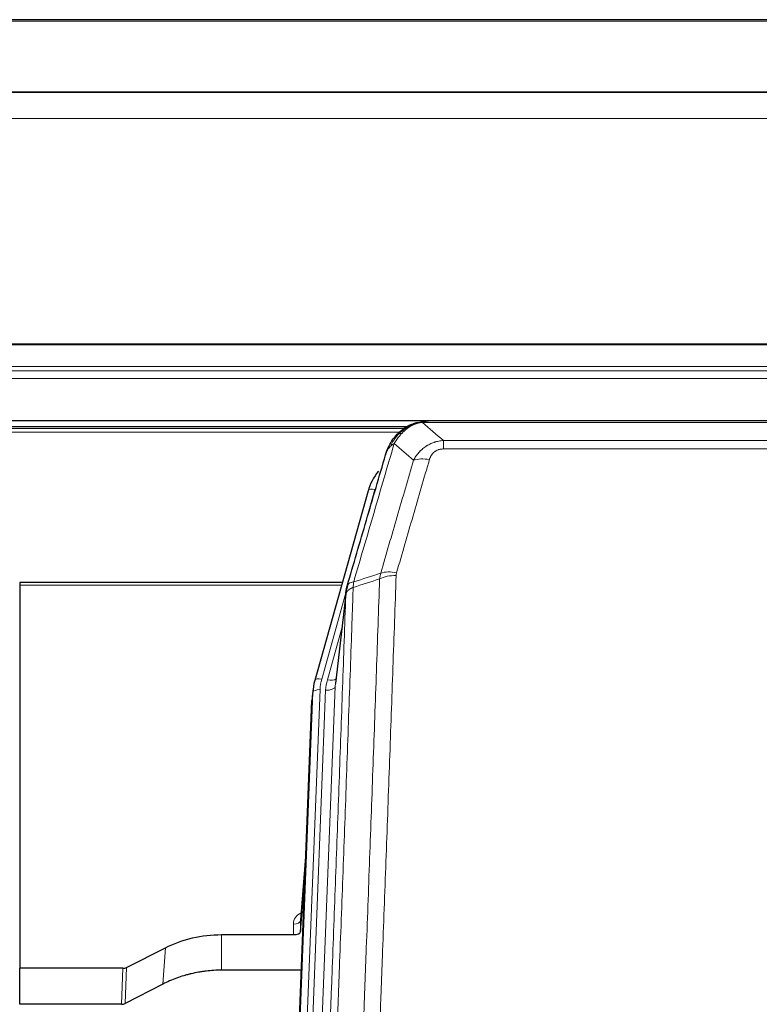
# Model space of a CAD drawing. Header units: inches. Extents: x 0 to 23760, y -13 to 16800.
# Tile 68 of 247: x 5871 to 6179, y 8325 to 8734. Entities that reach past the tile are written whole.
import ezdxf

# ---------------------------------------------------------------- set-up
doc = ezdxf.new("R2010")
doc.units = ezdxf.units.IN
doc.layers.add('254', color=7, linetype='Continuous', true_color=0xffffff)

msp = doc.modelspace()

# ---------------------------------------------------------------- linework, layer by layer
at = {"layer": '254', "color": 2, "linetype": 'Continuous', "lineweight": 25}
for p, q in [((6483.614, 8734.328), (5366.614, 8734.328)), ((6483.614, 8704.2), (5366.614, 8704.2)), ((6483.614, 8704.019), (5366.614, 8704.019)), ((5366.614, 8567.525), (6483.614, 8567.525)), ((6032.025, 8564.829), (5708.075, 8564.829)), ((6034.112, 8565.867), (6034.012, 8565.839)), ((6259.175, 8567.343), (6041.054, 8567.343)), ((6016.061, 8538.252), (5993.887, 8459.365)), ((5871.115, 8500.081), (5871.115, 8499.05)), ((6005.334, 8500.081), (5871.115, 8500.081)), ((5871.115, 8499.05), (5871.115, 8339.57)), ((6006.923, 8496.564), (6002.508, 8458.045)), ((5993.887, 8459.365), (5993.868, 8459.269)), ((5993.206, 8455.903), (5992.832, 8452.644)), ((5979.593, 8117.858), (5992.71, 8451.06)), ((5990.219, 8387.788), (5988.012, 8359.588)), ((5988.016, 8354.832), (5989.839, 8378.114)), ((5988.005, 8359.409), (5988.016, 8354.832)), ((5955.115, 8353.582), (5985.017, 8353.582)), ((5915.571, 8339.922), (5931.735, 8348.096)), ((5871.115, 8324.58), (5871.115, 8339.57)), ((5914.072, 8339.57), (5871.115, 8339.57)), ((5988.289, 8338.772), (5955.115, 8338.772)), ((5930.679, 8332.964), (5915.001, 8324.936)), ((5913.502, 8324.58), (5871.115, 8324.58))]:
    msp.add_line(p, q, dxfattribs=at)
at = {"layer": '254', "color": 110, "linetype": 'Continuous', "lineweight": 13}
for p, q in [((6483.614, 8733.783), (5366.614, 8733.783)), ((6483.614, 8693.254), (5366.614, 8693.254)), ((6483.614, 8599.426), (5366.614, 8599.426)), ((6483.614, 8598.982), (5366.614, 8598.982)), ((6483.614, 8590.069), (5366.614, 8590.069)), ((6483.614, 8588.224), (5366.614, 8588.224)), ((6483.614, 8584.983), (5366.614, 8584.983)), ((6031.209, 8564.268), (5708.973, 8564.268)), ((6034.012, 8565.839), (6033.944, 8565.681)), ((6261.517, 8566.68), (6038.712, 8566.68)), ((6029.25, 8562.655), (5710.933, 8562.655)), ((6047.443, 8559.212), (6252.786, 8559.212)), ((6047.443, 8559.212), (6047.443, 8555.679)), ((6252.786, 8555.679), (6047.443, 8555.679)), ((6018.949, 8538.825), (6014.224, 8522.014)), ((6005.047, 8499.05), (5871.115, 8499.05)), ((6006.848, 8495.773), (5996.775, 8459.939)), ((6006.794, 8495.052), (6002.417, 8456.872)), ((6005.148, 8481.084), (5999.123, 8459.646)), ((5979.973, 8121.296), (5993.084, 8454.318)), ((5996.078, 8455.538), (5982.967, 8122.516)), ((5985.359, 8123.351), (5998.425, 8455.245)), ((6002.417, 8456.872), (5989.351, 8124.978)), ((5993.084, 8454.318), (5992.71, 8451.06)), ((5990.212, 8387.596), (5988.005, 8359.409)), ((5985.017, 8353.582), (5985.007, 8357.998)), ((5955.115, 8353.582), (5955.115, 8338.772)), ((5931.735, 8348.096), (5930.679, 8332.964)), ((5913.502, 8324.58), (5914.072, 8339.57)), ((5915.571, 8339.922), (5915.001, 8324.936))]:
    msp.add_line(p, q, dxfattribs=at)
for centre, major_axis, ratio, start_param, end_param in [((6041.596, 8545.457), (-9.598, 2.808), 0.562843, 4.8755761, 5.6185342), ((6018.949, 8537.44), (-2.888, 0.812), 0.4480327, 4.837666, 6.2831701), ((6027.748, 8497.402), (9.994, -0.345), 0.559112, 1.5901207, 2.34753), ((6027.935, 8498.575), (9.604, -2.788), 0.5442898, 1.7274916, 2.473129), ((5996.775, 8458.554), (-2.888, 0.812), 0.4480327, 4.837666, 6.2831701), ((6020.096, 8454.788), (24.033, -0.038), 0.8858289, 2.8989744, 3.1081259), ((6022.443, 8454.495), (24.033, -0.038), 0.8858289, 2.8989744, 3.1081259), ((5999.123, 8461.493), (-3.851, 1.082), 0.4480327, 1.6960734, 2.8915811), ((5996.078, 8454.152), (-2.998, 0.118), 0.4614673, 4.7305545, 6.248991), ((5998.425, 8457.092), (-3.997, 0.157), 0.4614673, 1.5889619, 3.1073983), ((5991.01, 8357.998), (6.003, -0.046), 0.8757409, 2.0547277, 3.1504318), ((5985.007, 8359.452), (3, 0.007), 0.4848086, 4.7112485, 6.2484184)]:
    msp.add_ellipse(centre, major_axis=major_axis, ratio=ratio, start_param=start_param, end_param=end_param, dxfattribs=at)
at = {"layer": '254', "color": 2, "linetype": 'Continuous', "lineweight": 25}
for centre, major_axis, ratio, start_param, end_param in [((6042.256, 8532.238), (27.014, -0.465), 0.8900028, 2.5301108, 2.912319), ((6020.096, 8453.402), (27.027, -0.37), 0.8864308, 2.9096812, 3.1188327), ((5985.018, 8354.876), (-3, 0), 0.4313147, 1.5706417, 3.1078116), ((5914.069, 8342.199), (3, -0.011), 0.8761328, 4.7166989, 5.239903), ((5913.5, 8327.243), (3, -0.007), 0.8874311, 4.7150805, 5.2382846)]:
    msp.add_ellipse(centre, major_axis=major_axis, ratio=ratio, start_param=start_param, end_param=end_param, dxfattribs=at)
for points, knots in [([(6027.914, 8561.471), (6028.132, 8561.706), (6028.356, 8561.935), (6029.229, 8562.785), (6029.92, 8563.366), (6030.647, 8563.892)], [0, 0, 0, 0, 0.2626999, 0.2626999, 1, 1, 1, 1]), ([(6028.9, 8561.956), (6029.086, 8562.15), (6029.275, 8562.341), (6030.047, 8563.084), (6030.657, 8563.6), (6031.927, 8564.538), (6032.586, 8564.96), (6033.488, 8565.452), (6033.715, 8565.57), (6033.944, 8565.681)], [0, 0, 0, 0, 0.125, 0.125, 0.5, 0.5, 0.875, 0.875, 1, 1, 1, 1]), ([(6033.944, 8565.681), (6034.401, 8565.905), (6034.865, 8566.104), (6036.736, 8566.806), (6038.172, 8567.112), (6039.583, 8567.201)], [0, 0, 0, 0, 0.25, 0.25, 1, 1, 1, 1]), ([(6034.112, 8565.867), (6034.69, 8566.117), (6035.278, 8566.336), (6035.959, 8566.551), (6036.046, 8566.578), (6036.134, 8566.604)], [0, 0, 0, 0, 0.8717446, 0.8717446, 1, 1, 1, 1]), ([(6041.254, 8567.341), (6041.24, 8567.341), (6041.212, 8567.342), (6041.17, 8567.342), (6041.129, 8567.343), (6041.09, 8567.343), (6041.051, 8567.343), (6041.014, 8567.343), (6040.978, 8567.343), (6040.943, 8567.342), (6040.908, 8567.342), (6040.875, 8567.341), (6040.843, 8567.341), (6040.812, 8567.34), (6040.782, 8567.339), (6040.753, 8567.338), (6040.725, 8567.337), (6040.698, 8567.336), (6040.673, 8567.335), (6040.648, 8567.333), (6040.624, 8567.332), (6040.602, 8567.331), (6040.58, 8567.33), (6040.559, 8567.329), (6040.54, 8567.328), (6040.522, 8567.327), (6040.504, 8567.325), (6040.488, 8567.324), (6040.473, 8567.323), (6040.459, 8567.322), (6040.445, 8567.321), (6040.433, 8567.321), (6040.422, 8567.32), (6040.412, 8567.319), (6040.404, 8567.318), (6040.396, 8567.318), (6040.389, 8567.317), (6040.383, 8567.317), (6040.378, 8567.316), (6040.366, 8567.315), (6040.345, 8567.314), (6040.316, 8567.311), (6040.288, 8567.308), (6040.259, 8567.306), (6040.231, 8567.303), (6040.204, 8567.3), (6040.176, 8567.297), (6040.149, 8567.294), (6040.123, 8567.291), (6040.096, 8567.288), (6040.07, 8567.285), (6040.045, 8567.281), (6040.02, 8567.278), (6039.995, 8567.275), (6039.97, 8567.271), (6039.946, 8567.268), (6039.922, 8567.264), (6039.898, 8567.26), (6039.875, 8567.257), (6039.852, 8567.253), (6039.829, 8567.249), (6039.807, 8567.245), (6039.785, 8567.241), (6039.763, 8567.238), (6039.741, 8567.234), (6039.72, 8567.23), (6039.7, 8567.226), (6039.679, 8567.222), (6039.659, 8567.217), (6039.64, 8567.213), (6039.62, 8567.209), (6039.601, 8567.205), (6039.589, 8567.202), (6039.583, 8567.201)], [0, 0, 0, 0, 0.0247661, 0.0489206, 0.0724636, 0.0953949, 0.1177147, 0.1394229, 0.1605195, 0.1810045, 0.2008779, 0.2201398, 0.23879, 0.2568287, 0.2742558, 0.2910713, 0.3072753, 0.3228676, 0.3378484, 0.3522176, 0.3659752, 0.3791212, 0.3916556, 0.4035785, 0.4148897, 0.4255894, 0.4356775, 0.445154, 0.454019, 0.4622723, 0.4699141, 0.4769443, 0.4833629, 0.48917, 0.4943654, 0.4989493, 0.5029216, 0.5062824, 0.5090316, 0.5111692, 0.5284651, 0.5456049, 0.5625886, 0.5794163, 0.5960881, 0.612604, 0.6289642, 0.6451687, 0.6612176, 0.6771111, 0.6928491, 0.7084319, 0.7238594, 0.7391318, 0.7542492, 0.7692118, 0.7840195, 0.7986726, 0.8131712, 0.8275153, 0.8417051, 0.8557408, 0.8696224, 0.8833501, 0.8969241, 0.9103445, 0.9236114, 0.936725, 0.9496856, 0.9624932, 0.975148, 0.9876502, 1, 1, 1, 1]), ([(6024.032, 8555.047), (6024.644, 8556.786), (6025.54, 8558.475), (6027.07, 8560.511), (6027.48, 8561.002), (6027.914, 8561.471)], [0, 0, 0, 0, 0.75, 0.75, 1, 1, 1, 1]), ([(6027.535, 8561.001), (6027.592, 8561.103), (6027.661, 8561.206), (6027.797, 8561.362), (6027.853, 8561.418), (6027.914, 8561.471)], [0, 0, 0, 0, 0.6295096, 0.6295096, 1, 1, 1, 1]), ([(6023.393, 8553.272), (6023.399, 8553.294), (6023.41, 8553.339), (6023.428, 8553.404), (6023.447, 8553.47), (6023.465, 8553.535), (6023.484, 8553.6), (6023.503, 8553.665), (6023.521, 8553.73), (6023.541, 8553.794), (6023.56, 8553.858), (6023.579, 8553.921), (6023.599, 8553.985), (6023.619, 8554.048), (6023.639, 8554.11), (6023.659, 8554.173), (6023.679, 8554.235), (6023.699, 8554.297), (6023.72, 8554.358), (6023.741, 8554.42), (6023.761, 8554.481), (6023.782, 8554.542), (6023.803, 8554.602), (6023.825, 8554.662), (6023.846, 8554.722), (6023.867, 8554.782), (6023.889, 8554.841), (6023.911, 8554.9), (6023.933, 8554.959), (6023.955, 8555.017), (6023.977, 8555.075), (6023.999, 8555.133), (6024.021, 8555.191), (6024.044, 8555.248), (6024.066, 8555.305), (6024.089, 8555.362), (6024.112, 8555.418), (6024.134, 8555.474), (6024.157, 8555.53), (6024.18, 8555.586), (6024.203, 8555.641), (6024.227, 8555.696), (6024.25, 8555.751), (6024.273, 8555.805), (6024.297, 8555.86), (6024.32, 8555.914), (6024.344, 8555.967), (6024.368, 8556.02), (6024.392, 8556.074), (6024.415, 8556.126), (6024.439, 8556.179), (6024.463, 8556.231), (6024.487, 8556.283), (6024.511, 8556.335), (6024.536, 8556.386), (6024.56, 8556.437), (6024.584, 8556.488), (6024.609, 8556.538), (6024.633, 8556.589), (6024.657, 8556.639), (6024.682, 8556.688), (6024.707, 8556.738), (6024.731, 8556.787), (6024.756, 8556.836), (6024.78, 8556.884), (6024.805, 8556.933), (6024.824, 8556.969), (6024.834, 8556.989), (6024.836, 8556.993)], [0, 0, 0, 0, 0.0171812, 0.0343046, 0.0513704, 0.0683783, 0.0853286, 0.1022212, 0.119056, 0.1358331, 0.1525524, 0.1692141, 0.185818, 0.2023642, 0.2188526, 0.2352834, 0.2516564, 0.2679717, 0.2842292, 0.3004291, 0.3165712, 0.3326555, 0.3486822, 0.3646511, 0.3805623, 0.3964158, 0.4122116, 0.4279496, 0.4436299, 0.4592525, 0.4748173, 0.4903244, 0.5057738, 0.5211655, 0.5364994, 0.5517757, 0.5669942, 0.5821549, 0.597258, 0.6123033, 0.6272909, 0.6422208, 0.6570929, 0.6719073, 0.686664, 0.701363, 0.7160042, 0.7305878, 0.7451136, 0.7595816, 0.773992, 0.7883446, 0.8026395, 0.8168767, 0.8310561, 0.8451778, 0.8592418, 0.8732481, 0.8871967, 0.9010875, 0.9149206, 0.928696, 0.9424136, 0.9560736, 0.9696758, 0.9832203, 0.996707, 1, 1, 1, 1]), ([(6007.35, 8498.503), (6010.036, 8507.714), (6012.716, 8516.884), (6016.726, 8530.577), (6018.062, 8535.131), (6020.73, 8544.217), (6022.062, 8548.75), (6023.393, 8553.272)], [0, 0, 0, 0, 0.5, 0.5, 0.75, 0.75, 1, 1, 1, 1]), ([(6023.393, 8553.272), (6023.477, 8553.733), (6023.619, 8554.184), (6023.882, 8554.763), (6023.954, 8554.906), (6024.032, 8555.047)], [0, 0, 0, 0, 0.75, 0.75, 1, 1, 1, 1]), ([(6006.794, 8495.052), (6006.794, 8495.063), (6006.796, 8495.103), (6006.799, 8495.189), (6006.806, 8495.328), (6006.818, 8495.521), (6006.836, 8495.767), (6006.865, 8496.066), (6006.907, 8496.418), (6006.951, 8496.718), (6006.989, 8496.949), (6007.014, 8497.092), (6007.041, 8497.231), (6007.067, 8497.366), (6007.095, 8497.498), (6007.123, 8497.625), (6007.151, 8497.748), (6007.179, 8497.868), (6007.208, 8497.983), (6007.236, 8498.095), (6007.265, 8498.202), (6007.293, 8498.306), (6007.322, 8498.406), (6007.341, 8498.471), (6007.35, 8498.503)], [0, 0, 0, 0, 0.0092499, 0.0337179, 0.073404, 0.128308, 0.1984299, 0.2837694, 0.3843264, 0.5001005, 0.5424888, 0.5838484, 0.6241794, 0.6634821, 0.7017567, 0.7390032, 0.7752221, 0.8104134, 0.8445775, 0.8777146, 0.909825, 0.9409091, 0.9709673, 1, 1, 1, 1]), ([(5931.735, 8348.096), (5935.268, 8349.882), (5939.07, 8351.262), (5946.953, 8353.111), (5951.034, 8353.582), (5955.115, 8353.582)], [0, 0, 0, 0, 0.5, 0.5, 1, 1, 1, 1]), ([(5955.115, 8338.772), (5954.045, 8338.772), (5951.91, 8338.709), (5949.784, 8338.523), (5948.458, 8338.368), (5948.193, 8338.335), (5947.665, 8338.266), (5946.873, 8338.155), (5946.085, 8338.028), (5944.515, 8337.75), (5943.475, 8337.535), (5942.313, 8337.258), (5942.184, 8337.227), (5941.926, 8337.164), (5941.54, 8337.067), (5940.644, 8336.833), (5939.884, 8336.616), (5938.374, 8336.16), (5936.387, 8335.495), (5934.453, 8334.718), (5932.546, 8333.884), (5931.605, 8333.439), (5930.679, 8332.964)], [0, 0, 0, 0, 0.125, 0.25, 0.25, 0.28125, 0.28125, 0.3125, 0.375, 0.375, 0.5, 0.5, 0.515625, 0.515625, 0.53125, 0.5625, 0.625, 0.625, 0.75, 0.875, 0.875, 1, 1, 1, 1])]:
    msp.add_open_spline(points, degree=3, knots=knots, dxfattribs=at)
at = {"layer": '254', "color": 110, "linetype": 'Continuous', "lineweight": 13}
for points, knots in [([(6030.125, 8562.168), (6030.274, 8562.327), (6030.426, 8562.482), (6031.04, 8563.091), (6031.519, 8563.519), (6032.513, 8564.305), (6033.028, 8564.664), (6033.735, 8565.088), (6033.914, 8565.19), (6034.094, 8565.287)], [0, 0, 0, 0, 0.125, 0.125, 0.5, 0.5, 0.875, 0.875, 1, 1, 1, 1]), ([(6033.944, 8565.681), (6033.942, 8565.652), (6033.944, 8565.619), (6033.957, 8565.534), (6033.973, 8565.478), (6034.021, 8565.374), (6034.053, 8565.326), (6034.094, 8565.287)], [0, 0, 0, 0, 0.25, 0.25, 0.625, 0.625, 1, 1, 1, 1]), ([(6034.094, 8565.287), (6034.454, 8565.482), (6034.822, 8565.658), (6036.315, 8566.285), (6037.492, 8566.579), (6038.712, 8566.68)], [0, 0, 0, 0, 0.25, 0.25, 1, 1, 1, 1]), ([(6039.583, 8567.201), (6039.575, 8567.199), (6039.559, 8567.195), (6039.535, 8567.19), (6039.512, 8567.184), (6039.489, 8567.178), (6039.466, 8567.172), (6039.444, 8567.166), (6039.422, 8567.16), (6039.4, 8567.154), (6039.379, 8567.148), (6039.358, 8567.142), (6039.337, 8567.135), (6039.317, 8567.129), (6039.297, 8567.122), (6039.277, 8567.116), (6039.258, 8567.109), (6039.239, 8567.102), (6039.22, 8567.095), (6039.202, 8567.088), (6039.184, 8567.081), (6039.166, 8567.074), (6039.149, 8567.067), (6039.132, 8567.06), (6039.115, 8567.053), (6039.099, 8567.045), (6039.083, 8567.038), (6039.067, 8567.03), (6039.052, 8567.023), (6039.037, 8567.015), (6039.022, 8567.007), (6039.008, 8567), (6038.994, 8566.992), (6038.98, 8566.984), (6038.967, 8566.976), (6038.954, 8566.968), (6038.941, 8566.96), (6038.929, 8566.951), (6038.917, 8566.943), (6038.905, 8566.935), (6038.894, 8566.926), (6038.883, 8566.918), (6038.872, 8566.91), (6038.861, 8566.901), (6038.851, 8566.892), (6038.842, 8566.884), (6038.832, 8566.875), (6038.823, 8566.866), (6038.815, 8566.857), (6038.806, 8566.849), (6038.798, 8566.84), (6038.79, 8566.831), (6038.783, 8566.822), (6038.776, 8566.813), (6038.769, 8566.803), (6038.763, 8566.794), (6038.757, 8566.785), (6038.751, 8566.776), (6038.746, 8566.766), (6038.74, 8566.757), (6038.736, 8566.748), (6038.731, 8566.738), (6038.727, 8566.729), (6038.723, 8566.719), (6038.72, 8566.71), (6038.717, 8566.7), (6038.714, 8566.69), (6038.713, 8566.684), (6038.712, 8566.68)], [0, 0, 0, 0, 0.0185022, 0.0368847, 0.0551481, 0.073293, 0.0913199, 0.1092294, 0.1270222, 0.1446988, 0.1622598, 0.1797059, 0.1970378, 0.2142561, 0.2313614, 0.2483544, 0.265236, 0.2820066, 0.2986672, 0.3152184, 0.331661, 0.3479958, 0.3642235, 0.380345, 0.3963611, 0.4122725, 0.4280803, 0.4437851, 0.459388, 0.4748898, 0.4902915, 0.5055939, 0.5207981, 0.535905, 0.5509156, 0.565831, 0.5806521, 0.5953801, 0.6100159, 0.6245607, 0.6390157, 0.6533819, 0.6676604, 0.6818526, 0.6959596, 0.7099825, 0.7239227, 0.7377815, 0.75156, 0.7652597, 0.7788818, 0.7924277, 0.8058989, 0.8192966, 0.8326224, 0.8458776, 0.8590638, 0.8721825, 0.8852351, 0.8982233, 0.9111485, 0.9240124, 0.9368166, 0.9495628, 0.9622525, 0.9748874, 0.9874694, 1, 1, 1, 1]), ([(6025.242, 8556.631), (6025.941, 8558.084), (6026.811, 8559.478), (6028.172, 8561.161), (6028.529, 8561.567), (6028.9, 8561.956)], [0, 0, 0, 0, 0.75, 0.75, 1, 1, 1, 1]), ([(6026.949, 8557.961), (6027.642, 8559.077), (6028.409, 8560.174), (6029.535, 8561.524), (6029.826, 8561.852), (6030.125, 8562.168)], [0, 0, 0, 0, 0.75, 0.75, 1, 1, 1, 1]), ([(6027.914, 8561.471), (6027.945, 8561.498), (6027.978, 8561.524), (6028.112, 8561.625), (6028.225, 8561.695), (6028.475, 8561.817), (6028.611, 8561.869), (6028.802, 8561.929), (6028.851, 8561.943), (6028.9, 8561.956)], [0, 0, 0, 0, 0.125, 0.125, 0.5, 0.5, 0.875, 0.875, 1, 1, 1, 1]), ([(6028.9, 8561.956), (6028.999, 8561.982), (6029.1, 8562.005), (6029.357, 8562.056), (6029.515, 8562.079), (6029.825, 8562.124), (6029.979, 8562.144), (6030.125, 8562.168)], [0, 0, 0, 0, 0.25, 0.25, 0.625, 0.625, 1, 1, 1, 1]), ([(6026.949, 8557.961), (6025.551, 8553.207), (6024.152, 8548.441), (6021.35, 8538.885), (6019.947, 8534.095), (6015.733, 8519.692), (6012.917, 8510.045), (6010.095, 8500.352)], [0, 0, 0, 0, 0.25, 0.25, 0.5, 0.5, 1, 1, 1, 1]), ([(6024.032, 8555.047), (6024.071, 8555.117), (6024.111, 8555.187), (6024.279, 8555.465), (6024.418, 8555.669), (6024.721, 8556.065), (6024.885, 8556.258), (6025.121, 8556.508), (6025.181, 8556.57), (6025.242, 8556.631)], [0, 0, 0, 0, 0.125, 0.125, 0.5, 0.5, 0.875, 0.875, 1, 1, 1, 1]), ([(6025.242, 8556.631), (6025.365, 8556.753), (6025.493, 8556.873), (6025.825, 8557.164), (6026.036, 8557.333), (6026.478, 8557.658), (6026.709, 8557.813), (6026.949, 8557.961)], [0, 0, 0, 0, 0.25, 0.25, 0.625, 0.625, 1, 1, 1, 1]), ([(6035.016, 8550.999), (6035.314, 8551.567), (6035.64, 8552.114), (6036.353, 8553.166), (6036.74, 8553.67), (6037.368, 8554.392), (6037.64, 8554.686), (6037.925, 8554.97), (6038.04, 8555.083), (6038.098, 8555.14), (6038.274, 8555.306), (6038.393, 8555.415), (6038.995, 8555.951), (6039.504, 8556.348), (6040.176, 8556.803), (6040.313, 8556.891), (6040.52, 8557.022), (6040.589, 8557.064), (6040.729, 8557.149), (6040.799, 8557.19), (6041.151, 8557.395), (6041.438, 8557.549), (6042.314, 8557.983), (6042.919, 8558.233), (6043.622, 8558.47), (6043.701, 8558.495), (6043.859, 8558.546), (6043.938, 8558.57), (6044.176, 8558.642), (6044.335, 8558.687), (6044.815, 8558.814), (6045.137, 8558.888), (6046.113, 8559.079), (6046.773, 8559.166), (6047.443, 8559.212)], [0, 0, 0, 0, 0.125, 0.125, 0.25, 0.25, 0.3125, 0.328125, 0.328125, 0.34375, 0.34375, 0.375, 0.375, 0.5, 0.5, 0.53125, 0.53125, 0.546875, 0.546875, 0.5625, 0.5625, 0.625, 0.625, 0.75, 0.75, 0.765625, 0.765625, 0.78125, 0.78125, 0.8125, 0.8125, 0.875, 0.875, 1, 1, 1, 1]), ([(6041.596, 8551.244), (6041.617, 8551.316), (6041.639, 8551.388), (6041.686, 8551.531), (6041.71, 8551.603), (6041.785, 8551.816), (6041.84, 8551.957), (6041.957, 8552.235), (6042.021, 8552.372), (6042.158, 8552.644), (6042.231, 8552.778), (6042.388, 8553.042), (6042.472, 8553.173), (6042.607, 8553.365), (6042.654, 8553.428), (6042.75, 8553.554), (6042.8, 8553.617), (6042.954, 8553.801), (6043.062, 8553.92), (6043.29, 8554.149), (6043.41, 8554.259), (6043.599, 8554.418), (6043.696, 8554.496), (6043.797, 8554.571), (6043.866, 8554.62), (6043.9, 8554.645), (6044.075, 8554.765), (6044.219, 8554.854), (6044.666, 8555.103), (6044.983, 8555.242), (6045.403, 8555.382), (6045.488, 8555.408), (6045.661, 8555.457), (6045.748, 8555.479), (6046.01, 8555.541), (6046.185, 8555.575), (6046.54, 8555.628), (6046.719, 8555.647), (6047.079, 8555.673), (6047.261, 8555.679), (6047.443, 8555.679)], [0, 0, 0, 0, 0.03125, 0.03125, 0.0625, 0.0625, 0.125, 0.125, 0.1875, 0.1875, 0.25, 0.25, 0.3125, 0.3125, 0.34375, 0.34375, 0.375, 0.375, 0.4375, 0.4375, 0.5, 0.5, 0.53125, 0.546875, 0.546875, 0.5625, 0.5625, 0.625, 0.625, 0.75, 0.75, 0.78125, 0.78125, 0.8125, 0.8125, 0.875, 0.875, 0.9375, 0.9375, 1, 1, 1, 1]), ([(6021.339, 8504.002), (6023.627, 8511.895), (6025.911, 8519.758), (6029.33, 8531.508), (6030.469, 8535.417), (6032.744, 8543.22), (6033.881, 8547.113), (6035.016, 8550.999)], [0, 0, 0, 0, 0.5, 0.5, 0.75, 0.75, 1, 1, 1, 1]), ([(6041.596, 8551.244), (6040.462, 8547.352), (6039.327, 8543.452), (6037.055, 8535.637), (6035.917, 8531.722), (6032.502, 8519.954), (6030.221, 8512.078), (6027.935, 8504.173)], [0, 0, 0, 0, 0.25, 0.25, 0.5, 0.5, 1, 1, 1, 1]), ([(6027.748, 8502.996), (6027.31, 8490.282), (6026.42, 8464.704), (6025.499, 8438.824), (6024.797, 8419.302), (6024.561, 8412.775), (6024.085, 8399.684), (6023.845, 8393.12), (6023.12, 8373.371), (6022.629, 8360.134), (6022.005, 8343.498), (6021.88, 8340.167), (6021.629, 8333.497), (6021.25, 8323.479), (6020.868, 8313.424), (6020.097, 8293.266), (6019.055, 8266.257), (6017.447, 8225.353), (6016.347, 8197.823), (6015.789, 8183.993)], [0, 0, 0, 0, 0.125, 0.25, 0.25, 0.3125, 0.3125, 0.375, 0.375, 0.5, 0.5, 0.53125, 0.53125, 0.5625, 0.625, 0.625, 0.75, 0.875, 1, 1, 1, 1]), ([(6027.748, 8502.996), (6027.754, 8503.194), (6027.773, 8503.392), (6027.836, 8503.784), (6027.879, 8503.979), (6027.935, 8504.173)], [0, 0, 0, 0, 0.5, 0.5, 1, 1, 1, 1]), ([(6010.095, 8500.352), (6009.687, 8500.317), (6009.314, 8500.247), (6008.655, 8500.044), (6008.37, 8499.91), (6007.899, 8499.588), (6007.713, 8499.4), (6007.449, 8498.98), (6007.371, 8498.749), (6007.35, 8498.503)], [0, 0, 0, 0, 0.25, 0.25, 0.5, 0.5, 0.75, 0.75, 1, 1, 1, 1]), ([(6008.906, 8183.032), (6009.464, 8196.845), (6010.566, 8224.34), (6012.176, 8265.192), (6013.22, 8292.166), (6013.991, 8312.299), (6014.374, 8322.341), (6014.753, 8332.346), (6015.005, 8339.008), (6015.13, 8342.335), (6015.754, 8358.949), (6016.246, 8372.169), (6016.973, 8391.894), (6017.213, 8398.449), (6017.689, 8411.524), (6017.925, 8418.042), (6018.628, 8437.54), (6019.55, 8463.387), (6020.442, 8488.932), (6020.88, 8501.63)], [0, 0, 0, 0, 0.125, 0.25, 0.375, 0.375, 0.4375, 0.46875, 0.46875, 0.5, 0.5, 0.625, 0.625, 0.6875, 0.6875, 0.75, 0.75, 0.875, 1, 1, 1, 1]), ([(6009.883, 8498.061), (6009.904, 8498.462), (6009.92, 8498.849), (6009.978, 8499.607), (6010.02, 8499.979), (6010.095, 8500.352)], [0, 0, 0, 0, 0.5, 0.5, 1, 1, 1, 1]), ([(5994.599, 8172.384), (5995.169, 8186.384), (5996.293, 8214.252), (5997.387, 8241.855), (5998.196, 8262.459), (5998.598, 8272.736), (5999.062, 8284.683), (5999.26, 8289.794), (5999.391, 8293.199), (5999.457, 8294.901), (5999.785, 8303.403), (6000.175, 8313.579), (6000.625, 8325.404), (6000.817, 8330.462), (6000.945, 8333.832), (6001.009, 8335.516), (6001.581, 8350.66), (6002.582, 8377.428), (6004.037, 8417.122), (6005.443, 8456.356), (6006.349, 8482.205), (6006.794, 8495.052)], [0, 0, 0, 0, 0.125, 0.25, 0.25, 0.3125, 0.34375, 0.359375, 0.359375, 0.375, 0.375, 0.4375, 0.46875, 0.484375, 0.484375, 0.5, 0.5, 0.625, 0.75, 0.875, 1, 1, 1, 1]), ([(6009.883, 8498.061), (6009.827, 8496.449), (6009.772, 8494.835), (6009.66, 8491.606), (6009.491, 8486.759), (6009.096, 8475.424), (6008.752, 8465.665), (6008.059, 8446.088), (6007.118, 8419.832), (6005.66, 8379.987), (6004.656, 8353.116), (6004.082, 8337.915), (6004.018, 8336.225), (6003.89, 8332.842), (6003.697, 8327.765), (6003.246, 8315.894), (6002.854, 8305.68), (6002.526, 8297.145), (6002.46, 8295.437), (6002.328, 8292.019), (6002.13, 8286.889), (6001.665, 8274.897), (6001.262, 8264.581), (6000.45, 8243.899), (5999.353, 8216.191), (5998.226, 8188.218), (5997.654, 8174.165)], [0, 0, 0, 0, 0.015625, 0.015625, 0.03125, 0.0625, 0.125, 0.125, 0.25, 0.375, 0.5, 0.5, 0.515625, 0.515625, 0.53125, 0.5625, 0.625, 0.625, 0.640625, 0.640625, 0.65625, 0.6875, 0.75, 0.75, 0.875, 1, 1, 1, 1]), ([(6009.883, 8498.061), (6009.871, 8498.056), (6009.845, 8498.047), (6009.807, 8498.032), (6009.769, 8498.018), (6009.731, 8498.003), (6009.693, 8497.987), (6009.654, 8497.972), (6009.616, 8497.956), (6009.577, 8497.94), (6009.538, 8497.924), (6009.5, 8497.908), (6009.461, 8497.891), (6009.422, 8497.874), (6009.383, 8497.856), (6009.344, 8497.839), (6009.305, 8497.821), (6009.265, 8497.802), (6009.226, 8497.784), (6009.187, 8497.765), (6009.148, 8497.746), (6009.109, 8497.727), (6009.069, 8497.707), (6009.03, 8497.687), (6008.991, 8497.667), (6008.952, 8497.646), (6008.913, 8497.625), (6008.874, 8497.604), (6008.834, 8497.582), (6008.795, 8497.56), (6008.756, 8497.538), (6008.718, 8497.516), (6008.679, 8497.493), (6008.64, 8497.47), (6008.602, 8497.446), (6008.563, 8497.422), (6008.525, 8497.398), (6008.486, 8497.374), (6008.448, 8497.349), (6008.41, 8497.324), (6008.372, 8497.298), (6008.335, 8497.273), (6008.297, 8497.247), (6008.26, 8497.22), (6008.223, 8497.193), (6008.186, 8497.166), (6008.149, 8497.139), (6008.113, 8497.111), (6008.077, 8497.083), (6008.041, 8497.054), (6008.005, 8497.025), (6007.97, 8496.996), (6007.934, 8496.966), (6007.9, 8496.937), (6007.865, 8496.906), (6007.831, 8496.876), (6007.797, 8496.845), (6007.763, 8496.813), (6007.73, 8496.782), (6007.695, 8496.747), (6007.658, 8496.711), (6007.619, 8496.671), (6007.582, 8496.632), (6007.545, 8496.592), (6007.509, 8496.552), (6007.474, 8496.512), (6007.44, 8496.471), (6007.406, 8496.431), (6007.374, 8496.39), (6007.342, 8496.349), (6007.311, 8496.308), (6007.281, 8496.267), (6007.252, 8496.225), (6007.224, 8496.183), (6007.196, 8496.141), (6007.17, 8496.099), (6007.144, 8496.057), (6007.119, 8496.015), (6007.095, 8495.972), (6007.072, 8495.93), (6007.05, 8495.887), (6007.028, 8495.844), (6007.008, 8495.801), (6006.988, 8495.758), (6006.969, 8495.714), (6006.951, 8495.671), (6006.934, 8495.627), (6006.918, 8495.584), (6006.903, 8495.54), (6006.889, 8495.496), (6006.875, 8495.452), (6006.862, 8495.408), (6006.851, 8495.364), (6006.84, 8495.319), (6006.83, 8495.275), (6006.821, 8495.231), (6006.813, 8495.186), (6006.806, 8495.142), (6006.799, 8495.097), (6006.796, 8495.067), (6006.794, 8495.052)], [0, 0, 0, 0, 0.0069372, 0.0139334, 0.0209887, 0.028103, 0.0352764, 0.0425088, 0.0498003, 0.0571509, 0.0645605, 0.0720292, 0.0795569, 0.0871437, 0.0947896, 0.1024945, 0.1102584, 0.1180815, 0.1259636, 0.1339048, 0.141905, 0.1499643, 0.1580827, 0.1662601, 0.1744966, 0.1827922, 0.1911468, 0.1995605, 0.2080333, 0.2165651, 0.225156, 0.233806, 0.2425151, 0.2512832, 0.2601104, 0.2689967, 0.277942, 0.2869465, 0.29601, 0.3051325, 0.3143142, 0.3235549, 0.3328547, 0.3422136, 0.3516315, 0.3611085, 0.3706446, 0.3802398, 0.3898941, 0.3996074, 0.4093798, 0.4192113, 0.4291019, 0.4390515, 0.4490602, 0.459128, 0.4692549, 0.4794409, 0.4896859, 0.4999901, 0.5124905, 0.524991, 0.5374914, 0.5499918, 0.5624922, 0.5749926, 0.587493, 0.5999934, 0.6124937, 0.6249941, 0.6374944, 0.6499948, 0.6624951, 0.6749954, 0.6874957, 0.699996, 0.7124963, 0.7249966, 0.7374968, 0.7499971, 0.7624973, 0.7749976, 0.7874978, 0.799998, 0.8124982, 0.8249984, 0.8374986, 0.8499988, 0.8624989, 0.8749991, 0.8874992, 0.8999993, 0.9124995, 0.9249996, 0.9374997, 0.9499998, 0.9624998, 0.9749999, 0.9875, 1, 1, 1, 1])]:
    msp.add_open_spline(points, degree=3, knots=knots, dxfattribs=at)
at = {"layer": '254', "color": 2, "linetype": 'Continuous', "lineweight": 25}
for points, degree in [([(6034.014, 8565.84), (6032.147, 8565.006), (6030.501, 8563.785)], 2), ([(6039.23, 8567.233), (6039.909, 8567.309), (6040.586, 8567.345), (6041.254, 8567.341)], 3), ([(6007.667, 8499.314), (6006.917, 8496.483)], 1)]:
    msp.add_open_spline(points, degree=degree, dxfattribs=at)
at = {"layer": '254', "color": 110, "linetype": 'Continuous', "lineweight": 13}
for points in [[(6038.712, 8566.68), (6041.605, 8564.189), (6044.515, 8561.699), (6047.443, 8559.212)], [(6035.016, 8550.999), (6032.312, 8553.318), (6029.623, 8555.639), (6026.949, 8557.961)], [(6010.095, 8500.352), (6013.843, 8501.567), (6017.59, 8502.783), (6021.339, 8504.002)], [(6020.88, 8501.63), (6020.921, 8502.036), (6021.038, 8502.839), (6021.226, 8503.618), (6021.339, 8504.002)], [(6020.88, 8501.63), (6017.214, 8500.438), (6013.548, 8499.249), (6009.883, 8498.061)]]:
    msp.add_open_spline(points, degree=3, dxfattribs=at)

doc.saveas('drawing.dxf')
